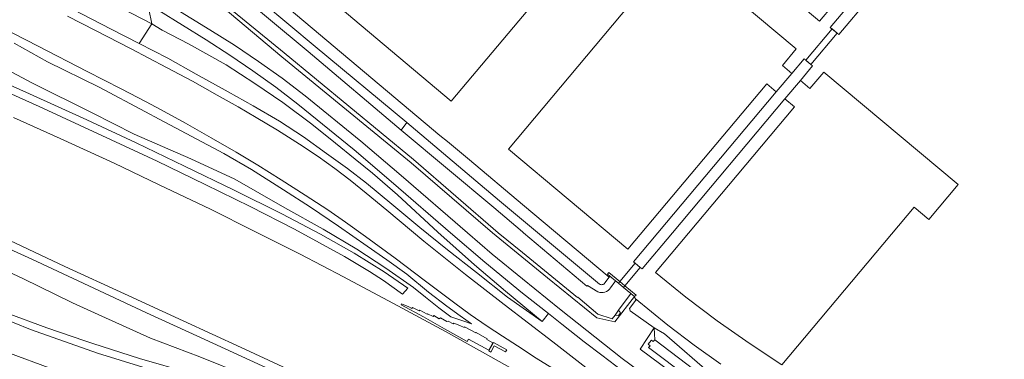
# Model space of a CAD drawing. Header units: metres. Extents: x 93008 to 98406, y 448779 to 454332.
# Tile 4 of 136: x 94812 to 95181, y 450953 to 451080. Entities that reach past the tile are written whole.
import ezdxf

# ---------------------------------------------------------------- set-up
doc = ezdxf.new("R2010")
doc.units = ezdxf.units.M
doc.header["$MEASUREMENT"] = 0
for name, color, linetype, lineweight, true_color in [('B-RO-GR-GRAS-V', 7, 'Continuous', 18, 0x67a552), ('B-RO-GR-GROENVOORZIENING-V', 7, 'Continuous', 18, 0x67a552), ('B-RO-GR-STRUIK-V', 7, 'Continuous', 18, 0x00a500), ('B-RO-IE-TERREINAFSCHEIDING_KUNSTMATIG_MUUR-V', 7, 'Continuous', 18, 0xb7b7b7), ('B-RO-KW-KUNSTWERK_DUIKER-V', 7, 'Continuous', 18, 0xb7b7b7), ('B-RO-KW-KUNSTWERK_STUW-V', 7, 'Continuous', 18, 0xb7b7b7), ('B-RO-OG-BEBOUWING-V', 7, 'Continuous', 18, 0xdc7869), ('B-RO-OG-TERREIN_CULTUURSCHEIDING-V', 7, 'Continuous', 18, 0x28c846), ('B-RO-OG-TERREIN_ERF-V', 7, 'Continuous', 18, 0x28c846), ('B-RO-OG-WATER-V', 7, 'Continuous', 18, 0xafcde1), ('B-RO-OG-WATER_SLOOT-V', 7, 'Continuous', 18, 0xafcde1), ('B-RO-VH-VERHARDING_ASFALT-SEC-V', 7, 'Continuous', 18, 0xcdcdcd), ('B-RO-VH-VERHARDING_GESLOTEN-V', 7, 'Continuous', 18, 0xcdcdcd)]:
    doc.layers.add(name, color=color, linetype=linetype, lineweight=lineweight, true_color=true_color)

msp = doc.modelspace()

# ---------------------------------------------------------------- linework, layer by layer
at = {"layer": 'B-RO-GR-GRAS-V'}
msp.add_lwpolyline([(95007.37, 450966.748), (94993.702, 450978.04), (94981.983, 450987.964), (94968.271, 451000.169), (94953.22, 451014.256), (94943.876, 451022.287), (94937.362, 451027.653), (94929.92, 451033.644), (94921.089, 451040.732), (94910.259, 451048.849), (94899.754, 451055.942), (94889.02, 451062.934), (94874.818, 451070.895), (94865.071, 451076.033), (94861.094, 451078.302), (94856.429, 451071.042), (94867.115, 451065.455), (94877.772, 451059.463), (94889.756, 451052.855), (94899.138, 451047.613), (94908.98, 451041.806), (94917.909, 451035.963), (94926.621, 451029.785), (94934.411, 451024.085), (94941.629, 451018.654), (94951.119, 451010.744), (94961.613, 451001.995), (94971.929, 450993.55), (94982.801, 450985.096), (94994.45, 450975.823)], close=True, dxfattribs=at)
for points in [[(94801.112, 451064.195), (94816.364, 451056.116), (94838.802, 451045.005), (94854.51, 451036.936), (94875.699, 451027.762), (94892.225, 451020.119), (94910.954, 451009.371), (94925.304, 451001.345), (94937.941, 450993.783), (94948.777, 450986.671), (94959.239, 450979.469), (94963.641, 450975.879), (94968.665, 450971.831), (94973.188, 450968.479), (94974.991, 450967.892), (94978.466, 450966.695), (94980.919, 450965.884), (94976.707, 450968.78), (94971.644, 450972.458), (94964.782, 450977.679), (94956.626, 450984.435), (94949.167, 450989.859), (94941.779, 450994.913), (94931.047, 451002.512), (94920.589, 451009.624), (94910.532, 451016.073), (94898.471, 451023.752), (94888.108, 451029.736), (94863.891, 451042.664), (94858.759, 451045.395), (94841.373, 451054.578), (94822.004, 451064.16), (94809.519, 451071.085)], [(94896.45, 450946.41), (94879.116, 450953.471), (94860.619, 450960.43), (94842.373, 450968.655), (94831.394, 450973.706), (94812.742, 450982.848), (94799.352, 450989.03)], [(94806.93, 450969.807), (94821.781, 450964.393), (94836.017, 450959.508), (94839.082, 450958.507), (94856.475, 450952.862), (94875.629, 450947.306)]]:
    msp.add_lwpolyline(points, dxfattribs=at)
at = {"layer": 'B-RO-GR-GROENVOORZIENING-V'}
for points in [[(95037.582, 450948.087), (95029.762, 450954.091), (95023.096, 450959.036), (95014.707, 450965.7), (95009.712, 450969.666), (95007.37, 450966.748), (94994.45, 450975.823), (94982.801, 450985.096), (94971.929, 450993.55), (94961.613, 451001.995), (94951.119, 451010.744), (94941.629, 451018.654), (94934.411, 451024.085), (94926.621, 451029.785), (94917.909, 451035.963), (94908.98, 451041.806), (94899.138, 451047.613), (94889.756, 451052.855), (94877.772, 451059.463), (94867.115, 451065.455), (94856.429, 451071.042), (94845.92, 451076.363), (94824.411, 451087.641)], [(95012.674, 450948.363), (95005.165, 450953.011), (94998.151, 450957.578), (94992.517, 450961.2), (94986.732, 450965.016), (94980.383, 450969.352), (94974.611, 450973.57), (94963.622, 450981.882), (94952.343, 450990.495), (94941.18, 450998.646), (94933.644, 451004.029), (94927.099, 451008.606), (94918.527, 451014.156), (94909.655, 451019.826), (94900.816, 451025.291), (94892.678, 451030.181), (94883.362, 451035.606), (94873.782, 451041.083), (94864.392, 451046.209), (94858.977, 451049.071), (94849.643, 451053.921), (94836.894, 451060.532), (94818.587, 451069.933), (94794.323, 451082.373)], [(94829.57, 451081.232), (94840.044, 451075.891), (94853.394, 451068.98), (94866.628, 451062.011), (94876.338, 451056.858), (94885.67, 451051.627), (94893.481, 451047.198), (94900.209, 451043.254), (94908.216, 451038.449), (94916.486, 451033.207), (94923.435, 451028.642), (94929.666, 451024.151), (94935.422, 451019.705), (94941.413, 451014.826), (94949.161, 451008.408), (94963.021, 450996.827), (94978.675, 450984.286), (94993.201, 450973.146), (95011.378, 450959.076), (95027.108, 450946.808)], [(94809.519, 451071.085), (94822.004, 451064.16), (94841.373, 451054.578), (94858.759, 451045.395), (94863.891, 451042.664), (94888.108, 451029.736), (94898.471, 451023.752), (94910.532, 451016.073), (94920.589, 451009.624), (94931.047, 451002.512), (94941.779, 450994.913), (94949.167, 450989.859), (94956.626, 450984.435), (94964.782, 450977.679), (94971.644, 450972.458), (94976.707, 450968.78), (94980.919, 450965.884), (94978.466, 450966.695), (94974.991, 450967.892), (94973.188, 450968.479), (94968.665, 450971.831), (94963.641, 450975.879), (94959.239, 450979.469), (94948.777, 450986.671), (94937.941, 450993.783), (94925.304, 451001.345), (94910.954, 451009.371), (94892.225, 451020.119), (94875.699, 451027.762), (94854.51, 451036.936), (94838.802, 451045.005), (94816.364, 451056.116), (94801.112, 451064.195)], [(94799.539, 451059.102), (94815.341, 451052.095), (94836.78, 451042.405), (94855.261, 451033.736), (94873.395, 451025.011), (94891.937, 451016.031), (94909.83, 451007.154), (94924.388, 450999.441), (94936.9, 450992.402), (94948.22, 450985.357), (94957.079, 450979.168), (94955.104, 450976.989), (94947.889, 450982.082), (94942.673, 450985.505), (94933.269, 450991.074), (94914.602, 451001.34), (94898.035, 451009.787), (94881.098, 451018.047), (94863.082, 451026.799), (94842.39, 451036.532), (94818.919, 451047.323), (94802.423, 451054.725)], [(94809.332, 451043.21), (94826.774, 451035.376), (94846.968, 451026.099), (94863.921, 451018.016), (94883.121, 451008.854), (94899.422, 451000.652), (94916.661, 450991.94), (94932.912, 450983.48), (94953.255, 450972.59), (94971.199, 450962.956), (94988.197, 450953.431), (95007.528, 450942.571)], [(94826.027, 450948.09), (94804.401, 450956.088)]]:
    msp.add_lwpolyline(points, dxfattribs=at)
msp.add_lwpolyline([(94978.273, 450964.735), (94982.513, 450962.413), (94982.608, 450962.581), (94986.748, 450960.2), (94986.69, 450959.982), (94988.917, 450958.745), (94987.344, 450955.965), (94979.794, 450960.09), (94979.275, 450959.215), (94970.79, 450964.017), (94962.926, 450968.424), (94954.551, 450973.011), (94954.717, 450973.302), (94957.485, 450972.193), (94958.613, 450971.608), (94958.831, 450971.967), (94961.28, 450970.717), (94961.536, 450970.964), (94964.281, 450969.427), (94964.426, 450969.6), (94966.576, 450968.596), (94966.745, 450968.968), (94968.846, 450967.77), (94969.283, 450968.033), (94971.622, 450966.663), (94972.154, 450966.885), (94973.988, 450965.785), (94974.239, 450966.091), (94976.595, 450965.266), (94978.104, 450964.433)], close=True, dxfattribs=at)
at = {"layer": 'B-RO-GR-STRUIK-V'}
msp.add_lwpolyline([(94861.094, 451078.302), (94834.345, 451092.336), (94807.596, 451106.371), (94806.623, 451106.989), (94805.379, 451108.527), (94804.931, 451109.799), (94805.425, 451111.827), (94806.565, 451113.74), (94807.12, 451115.32), (94804.92, 451116.6, -0.1234964), (94802.675, 451119.473), (94801.7, 451118.482), (94800.01, 451117.869), (94797.996, 451116.214), (94796.906, 451114.726), (94796.028, 451112.888), (94795.63, 451110.73), (94795.793, 451108.639), (94796.774, 451106.155), (94798.631, 451103.636), (94802.221, 451099.126), (94824.411, 451087.641), (94845.92, 451076.363), (94856.429, 451071.042)], format="xyb", close=True, dxfattribs=at)
msp.add_lwpolyline([(94807.12, 451115.32), (94806.565, 451113.74), (94805.425, 451111.827), (94804.931, 451109.799), (94805.379, 451108.527), (94806.623, 451106.989), (94807.596, 451106.371), (94834.345, 451092.336), (94861.094, 451078.302), (94860.061, 451083.88), (94839.893, 451094.525), (94822.359, 451106.389), (94809.692, 451112.899)], close=True, dxfattribs=at)
at = {"layer": 'B-RO-IE-TERREINAFSCHEIDING_KUNSTMATIG_MUUR-V'}
msp.add_lwpolyline([(95036.493, 450981.711), (95032.376, 450985.14), (95031.834, 450984.486), (95032.795, 450983.685), (95034.903, 450981.927), (95035.946, 450981.057), (95037.866, 450979.456), (95040.587, 450977.187), (95041.968, 450976.036), (95042.59, 450976.635), (95038.415, 450980.111)], close=True, dxfattribs=at)
at = {"layer": 'B-RO-KW-KUNSTWERK_DUIKER-V'}
for points in [[(95106.178, 451064.755), (95108.093, 451063.139), (95117.959, 451074.836), (95116.057, 451076.433)], [(95035.946, 450981.057), (95037.866, 450979.456), (95038.415, 450980.111), (95044.165, 450986.974), (95042.249, 450988.588), (95036.493, 450981.711)]]:
    msp.add_lwpolyline(points, close=True, dxfattribs=at)
at = {"layer": 'B-RO-KW-KUNSTWERK_STUW-V'}
msp.add_lwpolyline([(95036.702, 450969.959), (95036.035, 450970.958), (95034.695, 450969.123), (95035.94, 450968.916)], close=True, dxfattribs=at)
at = {"layer": 'B-RO-OG-BEBOUWING-V'}
for points in [[(95060.973, 451121.555), (95111.239, 451079.319), (95121.039, 451091.012)], [(94928.528, 451086.971), (94973.301, 451049.36), (95025.419, 451111.373)], [(95046.754, 451093.451), (94994.777, 451031.385), (95039.534, 450993.808), (95091.579, 451055.833), (95095.092, 451052.887), (95100.933, 451059.788), (95097.402, 451062.761), (95102.538, 451068.933), (95052.251, 451111.212)]]:
    msp.add_lwpolyline(points, dxfattribs=at)
msp.add_lwpolyline([(95112.903, 451060.229), (95107.717, 451054.078), (95104.135, 451057.093), (95098.33, 451050.173), (95101.902, 451047.178), (95049.892, 450985.138), (95061.273, 450975.887), (95072.955, 450967.02), (95084.927, 450958.547), (95097.174, 450950.478), (95146.727, 451009.577), (95152.235, 451004.955), (95163.229, 451018.058)], close=True, dxfattribs=at)
at = {"layer": 'B-RO-OG-TERREIN_CULTUURSCHEIDING-V'}
msp.add_lwpolyline([(94867.007, 451122.408), (94864.867, 451124.209), (94862.124, 451120.818), (94863.615, 451120.025), (94866.88, 451116.215), (94892.733, 451094.767), (94922.36, 451069.84), (94956.689, 451041.325), (94991.458, 451011.937), (95028.812, 450980.767, 0.4256524), (95030.865, 450981.171), (95032.467, 450983.292), (95000, 451010.636), (94980.145, 451027.302), (94971.905, 451034.259), (94969.075, 451036.535), (94912.565, 451083.997), (94897.23, 451096.957)], format="xyb", close=True, dxfattribs=at)
for points in [[(95208.98, 450849.36), (95161.63, 450877.21), (95137.85, 450891.58), (95119.14, 450903.78), (95094.75, 450920.28), (95067.32, 450939.07), (95044.14, 450956.33), (95049.308, 450964.371), (95040.347, 450970.691), (95040.148, 450971.621), (95042.485, 450974.765), (95042.244, 450975.357), (95041.968, 450976.036), (95034.577, 450966.571), (95027.817, 450968.134), (95009.358, 450983.048), (94988.814, 451000), (94958.35, 451026.2), (94909.89, 451066.03), (94862.8, 451105.74)], [(94859.838, 451090.347), (94882.875, 451076.146), (94892.083, 451070.361), (94901.105, 451064.289), (94909.931, 451057.936), (94918.552, 451051.308), (94939.42, 451034.3), (94954.52, 451021.49), (94979.351, 451000), (94988.62, 450992.02), (95000, 450982.733), (95013.84, 450971.44), (95037.41, 450952.8), (95059.91, 450936.03), (95087.97, 450915.63), (95116.48, 450896.32), (95134.43, 450884.73), (95156.96, 450870.62), (95173.94, 450860.62), (95196.79, 450847.88)], [(94860.061, 451083.88), (94861.094, 451078.302), (94865.071, 451076.033), (94874.818, 451070.895), (94889.02, 451062.934), (94899.754, 451055.942), (94910.259, 451048.849), (94921.089, 451040.732), (94929.92, 451033.644), (94937.362, 451027.653), (94943.876, 451022.287), (94953.22, 451014.256), (94968.271, 451000.169), (94981.983, 450987.964), (94993.702, 450978.04), (95007.37, 450966.748), (95009.712, 450969.666), (95000, 450977.379), (94985.91, 450988.91), (94973.093, 451000), (94951.7, 451018.44), (94936.9, 451031.09), (94915.894, 451048.169), (94907.553, 451054.575), (94899.031, 451060.74), (94890.336, 451066.658), (94881.475, 451072.323), (94863.731, 451083.343)], [(95074.316, 450950.67), (95064.278, 450957.891), (95054.426, 450965.365), (95042.244, 450975.357), (95042.485, 450974.765), (95040.148, 450971.621), (95040.347, 450970.691), (95049.308, 450964.371), (95053.165, 450962.052), (95071.09, 450946.57)]]:
    msp.add_lwpolyline(points, dxfattribs=at)
at = {"layer": 'B-RO-OG-TERREIN_ERF-V'}
for points in [[(95121.039, 451091.012), (95111.239, 451079.319), (95060.973, 451121.555)], [(95025.419, 451111.373), (94973.301, 451049.36), (94928.528, 451086.971)], [(95052.251, 451111.212), (95102.538, 451068.933), (95097.402, 451062.761), (95100.933, 451059.788), (95105.541, 451065.258), (95106.179, 451064.728), (95106.598, 451064.38), (95108.093, 451063.139), (95117.959, 451074.836), (95115.355, 451077.022), (95137.924, 451103.885)], [(95141.776, 451101.987), (95118.56, 451074.332), (95117.959, 451074.836), (95108.093, 451063.139), (95108.733, 451062.607), (95104.135, 451057.093), (95107.717, 451054.078), (95112.903, 451060.229), (95163.229, 451018.058), (95152.235, 451004.955), (95146.727, 451009.577), (95097.174, 450950.478), (95084.927, 450958.547), (95072.955, 450967.02), (95061.273, 450975.887), (95049.892, 450985.138), (95101.902, 451047.178), (95098.33, 451050.173), (95056.192, 451000), (95044.802, 450986.438), (95044.165, 450986.974), (95038.415, 450980.111), (95042.59, 450976.635), (95041.968, 450976.036), (95042.244, 450975.357), (95054.426, 450965.365), (95064.278, 450957.891), (95074.316, 450950.67)], [(94912.565, 451083.997), (94969.075, 451036.535), (94971.905, 451034.259), (94980.145, 451027.302), (95000, 451010.636), (95032.467, 450983.292), (95032.795, 450983.685), (95031.834, 450984.486), (95032.376, 450985.14), (95036.493, 450981.711), (95038.415, 450980.111), (95044.165, 450986.974), (95042.249, 450988.588), (95041.604, 450989.131), (95050.722, 451000), (95095.092, 451052.887), (95091.579, 451055.833), (95039.534, 450993.808), (94994.777, 451031.385), (95046.754, 451093.451)]]:
    msp.add_lwpolyline(points, dxfattribs=at)
at = {"layer": 'B-RO-OG-WATER-V'}
for points in [[(95161.369, 451125.327), (95173.517, 451139.792), (95175.297, 451141.911), (95175.53, 451142.188), (95178.18, 451145.332), (95177.53, 451145.88), (95175.615, 451147.496), (95174.981, 451148.03), (95172.351, 451144.896), (95172.09, 451144.584), (95170.333, 451142.488), (95161.674, 451132.155), (95137.924, 451103.885), (95115.355, 451077.022), (95117.959, 451074.836), (95118.56, 451074.332), (95141.776, 451101.987)], [(95098.33, 451050.173), (95104.135, 451057.093), (95108.733, 451062.607), (95108.093, 451063.139), (95106.598, 451064.38), (95106.179, 451064.728), (95105.541, 451065.258), (95100.933, 451059.788), (95095.092, 451052.887), (95050.722, 451000), (95041.604, 450989.131), (95042.249, 450988.588), (95044.165, 450986.974), (95044.802, 450986.438), (95056.192, 451000)]]:
    msp.add_lwpolyline(points, close=True, dxfattribs=at)
msp.add_lwpolyline([(94863.3, 451106.37), (94910.71, 451067.49), (94959.16, 451027.46), (94990.915, 451000), (95000, 450992.574), (95020.608, 450975.729), (95020.701, 450975.84), (95028.192, 450969.435), (95033.634, 450967.671), (95034.695, 450969.123), (95036.035, 450970.958), (95040.37, 450976.894), (95040.587, 450977.187), (95037.866, 450979.456), (95035.946, 450981.057), (95034.903, 450981.927), (95034.641, 450981.561), (95033.041, 450979.32, -0.3409463), (95028.287, 450977.787), (95024.345, 450980.188), (95024.128, 450979.935), (95000.434, 451000), (95000, 451000.367), (94989.268, 451009.456), (94954.564, 451038.468), (94919.758, 451067.97), (94890.763, 451092.223)], format="xyb", dxfattribs=at)
msp.add_lwpolyline([(95181.5, 450872.51), (95161.214, 450884.615), (95141.33, 450896.71), (95122.22, 450908.84), (95121.941, 450909.025), (95094.37, 450927.27), (95064.228, 450948.648), (95049.56, 450959.84), (95048.97, 450959.16), (95048.32, 450959.67), (95047.61, 450958.84), (95047.16, 450958.25), (95047.82, 450957.64), (95047.21, 450956.98), (95062.294, 450945.566), (95068.66, 450940.75), (95096.11, 450921.95), (95120.18, 450905.78), (95120.305, 450905.698), (95122.05, 450904.55), (95139.35, 450893.47), (95159.316, 450881.36), (95179.54, 450869.3), (95206.25, 450853.97)], dxfattribs=at)
at = {"layer": 'B-RO-OG-WATER_SLOOT-V'}
for points in [[(94862.8, 451105.74), (94909.89, 451066.03), (94958.35, 451026.2), (94988.814, 451000), (95009.358, 450983.048), (95027.817, 450968.134), (95034.577, 450966.571), (95041.968, 450976.036), (95040.587, 450977.187), (95040.37, 450976.894), (95036.035, 450970.958), (95036.702, 450969.959), (95035.94, 450968.916), (95034.695, 450969.123), (95033.634, 450967.671), (95028.192, 450969.435), (95020.701, 450975.84), (95020.608, 450975.729), (95000, 450992.574), (94990.915, 451000), (94959.16, 451027.46), (94910.71, 451067.49), (94863.3, 451106.37)], [(94890.763, 451092.223), (94919.758, 451067.97), (94954.564, 451038.468), (94956.689, 451041.325), (94922.36, 451069.84), (94892.733, 451094.767)], [(95062.294, 450945.566), (95047.21, 450956.98), (95047.82, 450957.64), (95047.16, 450958.25), (95047.61, 450958.84), (95048.32, 450959.67), (95048.97, 450959.16), (95049.56, 450959.84), (95049.308, 450964.371), (95044.14, 450956.33), (95067.32, 450939.07)], [(95183.23, 450874.99), (95166.12, 450884.99), (95142.7, 450898.93), (95123.44, 450911.22), (95095.79, 450929.67), (95071.09, 450946.57), (95053.165, 450962.052), (95049.308, 450964.371), (95049.56, 450959.84), (95064.228, 450948.648), (95094.37, 450927.27), (95121.941, 450909.025), (95122.22, 450908.84), (95141.33, 450896.71), (95161.214, 450884.615), (95181.5, 450872.51)]]:
    msp.add_lwpolyline(points, dxfattribs=at)
msp.add_lwpolyline([(94956.689, 451041.325), (94954.564, 451038.468), (94989.268, 451009.456), (95000, 451000.367), (95000.434, 451000), (95024.128, 450979.935), (95024.345, 450980.188), (95028.287, 450977.787, 0.3409463), (95033.041, 450979.32), (95034.641, 450981.561), (95034.903, 450981.927), (95032.795, 450983.685), (95032.467, 450983.292), (95030.865, 450981.171, -0.4256524), (95028.812, 450980.767), (94991.458, 451011.937)], format="xyb", close=True, dxfattribs=at)
at = {"layer": 'B-RO-VH-VERHARDING_ASFALT-SEC-V'}
for points in [[(95196.79, 450847.88), (95173.94, 450860.62), (95156.96, 450870.62), (95134.43, 450884.73), (95116.48, 450896.32), (95087.97, 450915.63), (95059.91, 450936.03), (95037.41, 450952.8), (95013.84, 450971.44), (95000, 450982.733), (94988.62, 450992.02), (94979.351, 451000), (94954.52, 451021.49), (94939.42, 451034.3), (94918.552, 451051.308), (94909.931, 451057.936), (94901.105, 451064.289), (94892.083, 451070.361), (94882.875, 451076.146), (94859.838, 451090.347)], [(94863.731, 451083.343), (94881.475, 451072.323), (94890.336, 451066.658), (94899.031, 451060.74), (94907.553, 451054.575), (94915.894, 451048.169), (94936.9, 451031.09), (94951.7, 451018.44), (94973.093, 451000), (94985.91, 450988.91), (95000, 450977.379), (95009.712, 450969.666), (95014.707, 450965.7), (95023.096, 450959.036), (95029.762, 450954.091), (95037.582, 450948.087)]]:
    msp.add_lwpolyline(points, dxfattribs=at)
at = {"layer": 'B-RO-VH-VERHARDING_GESLOTEN-V'}
for points in [[(94777.225, 451007.271), (94798.45, 450998.138), (94816.136, 450990.071), (94839.367, 450979.264), (94859.144, 450970.019), (94879.38, 450960.751), (94902.465, 450950.038), (94918.364, 450942.825), (94933.452, 450935.816), (94934.622, 450938.171), (94918.547, 450945.834), (94894.609, 450956.907), (94872.913, 450966.917), (94850.862, 450977.095), (94828.547, 450987.388), (94805.502, 450998.157), (94785.387, 451006.944), (94760.969, 451017.396), (94759.766, 451014.914)], [(94989.092, 450958.848), (94987.384, 450955.704), (94988.155, 450955.257), (94989.448, 450957.644), (94993.693, 450955.39), (94994.095, 450956.092)]]:
    msp.add_lwpolyline(points, close=True, dxfattribs=at)
for points in [[(94866.284, 450947.01), (94840.824, 450954.895), (94815.622, 450963.671), (94791.053, 450973.69)], [(94804.401, 450956.088), (94826.027, 450948.09)]]:
    msp.add_lwpolyline(points, dxfattribs=at)

doc.saveas('drawing.dxf')
